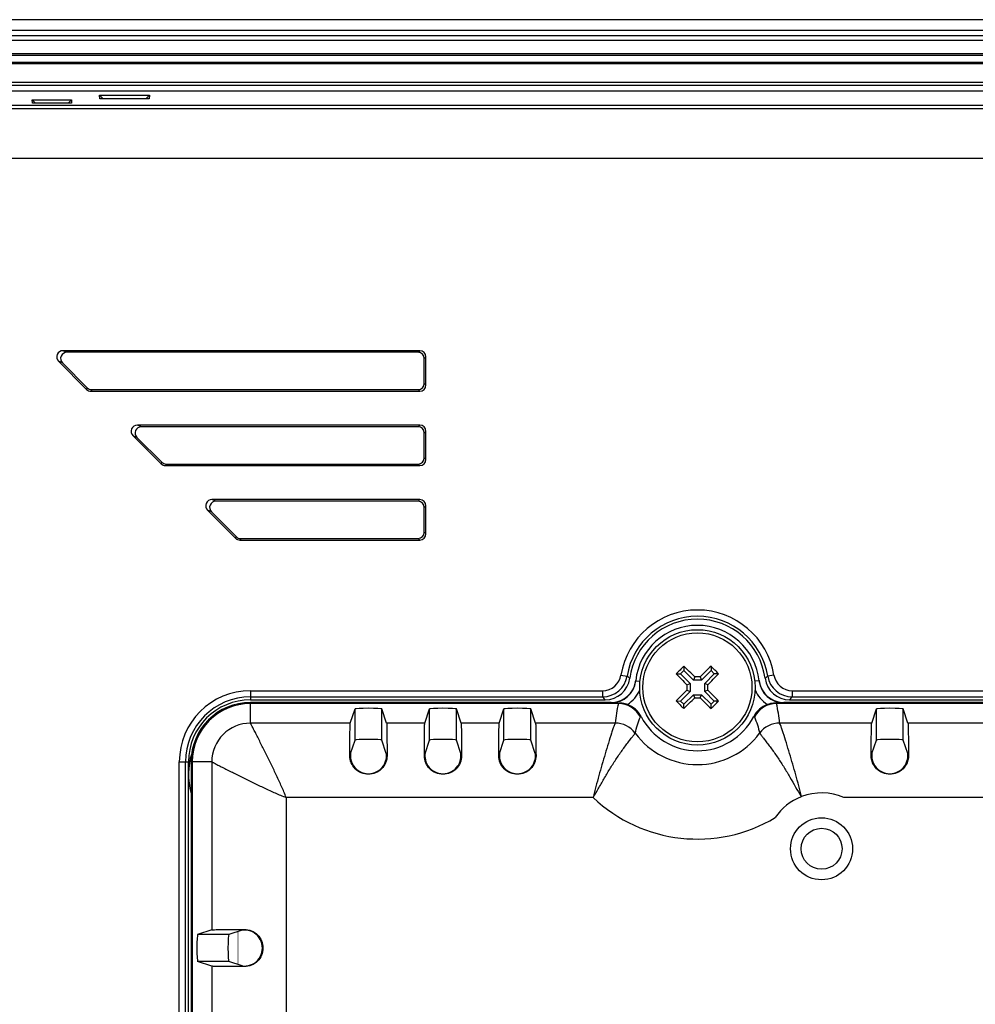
# Model space of a CAD drawing. Header units: millimetres. Extents: x 0 to 1189, y 0 to 841.
# Tile 20 of 29: x 844 to 921, y 580 to 659. Entities that reach past the tile are written whole.
import ezdxf

# ---------------------------------------------------------------- set-up
doc = ezdxf.new("R2010")
doc.units = ezdxf.units.MM
doc.layers.add('11_COMPONENTS', color=7, linetype='Continuous')

msp = doc.modelspace()

# ---------------------------------------------------------------- linework, layer by layer
at = {"layer": '11_COMPONENTS', "color": 7, "linetype": 'Continuous'}
for p, q in [((1110.626224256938, 659.4651788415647), (806.8262242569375, 659.4651788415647)), ((1110.626224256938, 658.593084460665), (806.8262242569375, 658.593084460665)), ((1110.626224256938, 658.1600717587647), (806.8262242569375, 658.1600717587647)), ((1110.626224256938, 657.784794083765), (806.8262242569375, 657.784794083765)), ((1110.626224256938, 656.701363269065), (806.8262242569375, 656.701363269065)), ((1001.892117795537, 656.5671073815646), (806.8262242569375, 656.5671073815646)), ((1001.876134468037, 656.0032918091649), (806.8262242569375, 656.0032918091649)), ((1001.876134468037, 655.9169329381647), (806.8262242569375, 655.9169329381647)), ((1001.834418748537, 654.4134247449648), (806.8262242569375, 654.4134247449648)), ((1001.827887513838, 654.1682485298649), (806.8262242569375, 654.1682485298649)), ((1001.815818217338, 653.7151788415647), (812.4762242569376, 653.7151788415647)), ((845.1521260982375, 652.7292453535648), (845.1395223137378, 653.000035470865)), ((845.4055452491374, 652.7292453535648), (845.1395223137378, 653.000035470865)), ((845.1395223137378, 653.000035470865), (848.3129262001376, 653.000035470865)), ((848.0469032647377, 652.7292453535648), (848.3129262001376, 653.000035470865)), ((848.3129262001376, 653.000035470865), (848.3003224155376, 652.7292453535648)), ((850.5852174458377, 653.0925248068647), (850.5721397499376, 653.3734968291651)), ((850.8481653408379, 653.0925248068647), (850.5721397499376, 653.3734968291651)), ((850.5721397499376, 653.3734968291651), (854.5803087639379, 653.3734968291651)), ((854.5672310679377, 653.0925248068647), (850.5852174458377, 653.0925248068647)), ((854.304283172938, 653.0925248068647), (854.5803087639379, 653.3734968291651)), ((854.5803087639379, 653.3734968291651), (854.5672310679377, 653.0925248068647)), ((1104.133883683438, 652.564615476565), (813.3185648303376, 652.564615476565)), ((1104.107679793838, 652.5384115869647), (813.3447687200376, 652.5384115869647)), ((1103.850391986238, 652.2811237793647), (813.6020565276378, 652.2811237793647)), ((848.3003224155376, 652.7292453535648), (845.1521260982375, 652.7292453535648)), ((1101.056802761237, 648.286605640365), (816.3956457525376, 648.286605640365)), ((847.9316767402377, 632.665178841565), (847.6153678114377, 632.7961982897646)), ((876.3579289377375, 632.7961982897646), (847.6153678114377, 632.7961982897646)), ((876.2269094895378, 632.665178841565), (847.9316767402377, 632.665178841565)), ((876.2269094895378, 632.665178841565), (876.3579289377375, 632.7961982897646)), ((876.7262242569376, 632.1658640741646), (876.8572437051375, 632.296883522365)), ((876.8572437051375, 630.0334741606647), (876.8572437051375, 632.296883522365)), ((847.262298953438, 631.943814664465), (849.5257083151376, 629.6804053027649)), ((847.5786078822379, 631.8127952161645), (847.262298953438, 631.943814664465)), ((847.5786078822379, 631.8127952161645), (849.5799783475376, 629.8114247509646)), ((876.7262242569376, 630.1644936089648), (876.7262242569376, 632.1658640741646)), ((876.7262242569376, 630.1644936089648), (876.8572437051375, 630.0334741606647)), ((849.5799783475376, 629.8114247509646), (849.5257083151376, 629.6804053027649)), ((849.9330472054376, 629.6651788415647), (849.8787771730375, 629.5341593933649)), ((849.8787771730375, 629.5341593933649), (876.3579289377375, 629.5341593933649)), ((849.9330472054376, 629.6651788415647), (876.2269094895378, 629.6651788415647)), ((876.2269094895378, 629.6651788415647), (876.3579289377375, 629.5341593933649)), ((853.9316767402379, 626.6651788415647), (853.6153678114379, 626.7961982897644)), ((876.3579289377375, 626.7961982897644), (853.6153678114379, 626.7961982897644)), ((876.2269094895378, 626.6651788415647), (876.3579289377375, 626.7961982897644)), ((853.2622989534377, 625.9438146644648), (855.5257083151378, 623.6804053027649)), ((853.5786078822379, 625.8127952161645), (853.2622989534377, 625.9438146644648)), ((876.2269094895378, 626.6651788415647), (853.9316767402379, 626.6651788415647)), ((876.7262242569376, 626.1658640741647), (876.8572437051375, 626.296883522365)), ((876.7262242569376, 624.1644936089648), (876.7262242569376, 626.1658640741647)), ((876.8572437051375, 624.0334741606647), (876.8572437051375, 626.296883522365)), ((853.5786078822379, 625.8127952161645), (855.5799783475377, 623.8114247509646)), ((855.5799783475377, 623.8114247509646), (855.5257083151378, 623.6804053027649)), ((855.9330472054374, 623.6651788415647), (855.8787771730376, 623.5341593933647)), ((855.9330472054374, 623.6651788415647), (876.2269094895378, 623.6651788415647)), ((876.2269094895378, 623.6651788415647), (876.3579289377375, 623.5341593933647)), ((876.7262242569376, 624.1644936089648), (876.8572437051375, 624.0334741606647)), ((855.8787771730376, 623.5341593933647), (876.3579289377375, 623.5341593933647)), ((859.9316767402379, 620.665178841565), (859.6153678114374, 620.796198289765)), ((876.3579289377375, 620.796198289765), (859.6153678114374, 620.796198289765)), ((876.2269094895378, 620.665178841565), (859.9316767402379, 620.665178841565)), ((876.2269094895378, 620.665178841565), (876.3579289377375, 620.796198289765)), ((859.262298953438, 619.9438146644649), (861.5257083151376, 617.6804053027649)), ((859.578607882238, 619.8127952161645), (859.262298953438, 619.9438146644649)), ((859.578607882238, 619.8127952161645), (861.5799783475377, 617.8114247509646)), ((876.7262242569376, 620.1658640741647), (876.8572437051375, 620.296883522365)), ((876.7262242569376, 618.1644936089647), (876.7262242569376, 620.1658640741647)), ((876.8572437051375, 618.0334741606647), (876.8572437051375, 620.296883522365)), ((876.7262242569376, 618.1644936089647), (876.8572437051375, 618.0334741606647)), ((861.5799783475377, 617.8114247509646), (861.5257083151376, 617.6804053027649)), ((861.9330472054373, 617.6651788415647), (861.8787771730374, 617.5341593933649)), ((861.8787771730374, 617.5341593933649), (876.3579289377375, 617.5341593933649)), ((861.9330472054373, 617.6651788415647), (876.2269094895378, 617.6651788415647)), ((876.2269094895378, 617.6651788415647), (876.3579289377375, 617.5341593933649)), ((897.6310926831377, 607.0271187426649), (897.365707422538, 606.7620778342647)), ((897.6313151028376, 607.3697242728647), (897.6310926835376, 607.0271187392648)), ((897.6310926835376, 607.0271187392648), (898.4057557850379, 606.2514491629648)), ((899.8231232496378, 607.0256956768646), (899.0474536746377, 606.251032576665)), ((899.823345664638, 607.368299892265), (899.8231232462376, 607.0256956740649)), ((900.0881641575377, 606.7603104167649), (899.8231232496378, 607.0256956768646)), ((892.5696501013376, 606.6605637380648), (893.0625640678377, 606.5808702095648)), ((893.7545416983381, 606.1965662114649), (894.1036448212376, 606.1592530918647)), ((897.0231032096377, 606.7623002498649), (897.3657074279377, 606.7620778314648)), ((897.365707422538, 606.7620778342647), (898.1403705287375, 605.9864082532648)), ((898.5131082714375, 606.5101458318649), (898.4057557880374, 606.2514491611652)), ((899.0474536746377, 606.251032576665), (898.4057557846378, 606.2514491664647)), ((898.9404371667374, 606.5098684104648), (899.047453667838, 606.2510325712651)), ((900.0881641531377, 606.7603104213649), (899.3124945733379, 605.9856473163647)), ((900.4307683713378, 606.7600880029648), (900.0881641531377, 606.7603104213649)), ((903.6979068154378, 606.1965662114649), (903.3491042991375, 606.1592852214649)), ((904.8827984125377, 606.6605637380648), (904.3898844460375, 606.5808702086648)), ((862.7262242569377, 605.4017000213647), (862.7262242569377, 604.6651788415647)), ((862.7262242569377, 605.4017000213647), (891.0909082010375, 605.4017000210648)), ((891.0909082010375, 605.4017000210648), (891.0909082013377, 604.9023852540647)), ((897.3642843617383, 604.5700472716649), (898.1399539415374, 605.3447103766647)), ((897.8812572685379, 605.4520628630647), (898.1399539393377, 605.3447103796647)), ((897.8815346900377, 605.8793917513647), (898.1403705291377, 605.986408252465)), ((898.1403705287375, 605.9864082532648), (898.1399539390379, 605.3447103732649)), ((899.3120779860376, 605.3439494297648), (899.3124945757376, 605.9856473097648)), ((899.5709138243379, 605.4509659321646), (899.3120779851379, 605.3439494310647)), ((900.0867410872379, 604.568279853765), (899.3120779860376, 605.3439494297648)), ((899.5711912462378, 605.878294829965), (899.3124945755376, 605.9856473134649)), ((906.361540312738, 605.401700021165), (906.361540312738, 604.9023852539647)), ((906.361540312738, 605.401700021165), (1002.804170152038, 605.401700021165)), ((862.7262242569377, 604.9023852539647), (891.0909082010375, 604.9023852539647)), ((862.7262242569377, 604.6651788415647), (891.2955871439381, 604.6651788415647)), ((897.0216788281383, 604.5702696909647), (897.3642843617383, 604.5700472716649)), ((897.3642843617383, 604.5700472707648), (897.6293252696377, 604.3046620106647)), ((897.6293252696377, 604.3046620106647), (898.4049948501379, 605.079325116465)), ((898.5120113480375, 604.820489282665), (898.4049948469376, 605.0793251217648)), ((898.4049948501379, 605.079325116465), (899.0466927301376, 605.0789085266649)), ((898.9393402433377, 604.8202118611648), (899.0466927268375, 605.0789085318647)), ((899.8213558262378, 604.3032389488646), (899.046692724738, 605.0789085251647)), ((899.8213558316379, 604.3032389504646), (900.0867410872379, 604.568279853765)), ((900.4293453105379, 604.5680574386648), (900.086741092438, 604.5682798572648)), ((906.1568613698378, 604.6651788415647), (1002.791314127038, 604.6651788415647)), ((906.361540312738, 604.9023852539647), (1002.795454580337, 604.9023852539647)), ((862.7262242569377, 602.7869701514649), (862.7262242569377, 604.4524541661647)), ((891.7706022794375, 604.4524541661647), (862.7262242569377, 604.4524541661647)), ((892.3569171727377, 604.3651786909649), (862.7262242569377, 604.3651788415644)), ((870.7643807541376, 602.7869701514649), (871.1440380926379, 603.9268684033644)), ((871.1440380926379, 601.4234375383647), (871.1440380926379, 603.9268684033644)), ((873.308410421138, 601.4234375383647), (873.308410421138, 603.9268684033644)), ((873.6880677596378, 602.7869701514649), (873.308410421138, 603.9268684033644)), ((876.7643807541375, 602.7869701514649), (877.1440380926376, 603.9268684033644)), ((877.1440380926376, 601.4234375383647), (877.1440380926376, 603.9268684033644)), ((879.3084104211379, 601.4234375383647), (879.3084104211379, 603.9268684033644)), ((879.6880677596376, 602.7869701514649), (879.3084104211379, 603.9268684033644)), ((882.7643807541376, 602.7869701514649), (883.1440380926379, 603.9268684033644)), ((883.1440380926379, 601.4234375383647), (883.1440380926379, 603.9268684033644)), ((885.3084104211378, 601.4234375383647), (885.3084104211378, 603.9268684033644)), ((885.6880677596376, 602.7869701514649), (885.3084104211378, 603.9268684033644)), ((892.4216775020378, 604.4033563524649), (892.3554351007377, 604.3651787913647)), ((897.629102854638, 603.9620577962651), (897.6293252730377, 604.3046620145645)), ((899.8211334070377, 603.9606334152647), (899.8213558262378, 604.3032389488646)), ((905.0307709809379, 604.4033563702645), (905.0970133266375, 604.3651788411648)), ((1002.786077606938, 604.3651788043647), (905.0955313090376, 604.3651788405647)), ((1002.787601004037, 604.4524541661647), (905.6818462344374, 604.4524541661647)), ((912.7643807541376, 602.7869701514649), (913.1440380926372, 603.9268684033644)), ((913.1440380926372, 601.4234375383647), (913.1440380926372, 603.9268684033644)), ((915.308410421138, 601.4234375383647), (915.308410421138, 603.9268684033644)), ((915.6880677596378, 602.7869701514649), (915.308410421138, 603.9268684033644)), ((894.131345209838, 603.2853453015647), (894.1923241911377, 603.3194703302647)), ((903.2601243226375, 603.3194703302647), (903.3211033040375, 603.2853453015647)), ((870.7643807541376, 602.7869701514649), (862.7262242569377, 602.7869701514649)), ((876.7643807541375, 602.7869701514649), (873.6880677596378, 602.7869701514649)), ((882.7643807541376, 602.7869701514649), (879.6880677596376, 602.7869701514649)), ((892.1035169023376, 602.7869701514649), (885.6880677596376, 602.7869701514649)), ((912.7643807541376, 602.7869701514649), (905.3489318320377, 602.7869701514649)), ((923.6517200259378, 602.7869701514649), (915.6880677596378, 602.7869701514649)), ((870.7864034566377, 600.3496611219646), (871.1440380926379, 601.4234375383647)), ((873.6660450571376, 600.3496611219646), (873.308410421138, 601.4234375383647)), ((876.7864034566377, 600.3496611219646), (877.1440380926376, 601.4234375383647)), ((879.6660450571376, 600.3496611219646), (879.3084104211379, 601.4234375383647)), ((882.7864034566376, 600.3496611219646), (883.1440380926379, 601.4234375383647)), ((885.6660450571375, 600.3496611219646), (885.3084104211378, 601.4234375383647)), ((912.7864034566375, 600.3496611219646), (913.1440380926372, 601.4234375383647)), ((915.6660450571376, 600.3496611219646), (915.308410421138, 601.4234375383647)), ((870.7771815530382, 600.1651788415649), (870.7287580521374, 600.1651788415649)), ((873.6752669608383, 600.1651788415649), (873.7236904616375, 600.1651788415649)), ((876.7771815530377, 600.1651788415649), (876.7287580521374, 600.1651788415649)), ((879.675266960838, 600.1651788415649), (879.7236904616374, 600.1651788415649)), ((882.7771815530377, 600.1651788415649), (882.7287580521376, 600.1651788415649)), ((885.6752669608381, 600.1651788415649), (885.7236904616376, 600.1651788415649)), ((912.7771815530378, 600.1651788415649), (912.7287580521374, 600.1651788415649)), ((915.6752669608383, 600.1651788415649), (915.7236904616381, 600.1651788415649)), ((856.9897030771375, 461.665178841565), (856.9897030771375, 599.665178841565)), ((856.9897030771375, 599.665178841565), (857.7262242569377, 599.665178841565)), ((857.4890178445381, 461.665178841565), (857.4890178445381, 599.665178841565)), ((857.7262242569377, 461.665178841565), (857.7262242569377, 599.665178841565)), ((857.9389489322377, 599.665178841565), (857.9389489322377, 461.665178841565)), ((859.6044329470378, 599.665178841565), (857.9389489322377, 599.665178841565)), ((858.0262242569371, 599.665178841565), (858.0262242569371, 461.665178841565)), ((859.6044329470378, 599.665178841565), (859.6044329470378, 586.1270223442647)), ((865.5962101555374, 596.795192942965), (865.5962101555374, 464.5351647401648)), ((890.3223640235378, 596.795192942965), (865.5962101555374, 596.795192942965)), ((907.1129160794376, 596.8660384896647), (907.0919300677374, 596.8578858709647)), ((923.6262909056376, 596.795192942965), (910.5131163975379, 596.795192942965)), ((859.6044329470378, 586.1270223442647), (858.4645346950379, 585.7473650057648)), ((860.967965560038, 585.7473650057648), (858.4645346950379, 585.7473650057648)), ((862.0417419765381, 586.1049996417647), (860.967965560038, 585.7473650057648)), ((862.2262242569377, 586.1626450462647), (862.2262242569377, 586.1142215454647)), ((859.6044329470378, 583.2033353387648), (858.4645346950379, 583.5829926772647)), ((860.967965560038, 583.5829926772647), (858.4645346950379, 583.5829926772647)), ((859.6044329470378, 583.2033353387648), (859.6044329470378, 578.1270223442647)), ((862.0417419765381, 583.2253580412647), (860.967965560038, 583.5829926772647)), ((862.2262242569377, 583.1677126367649), (862.2262242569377, 583.2161361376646))]:
    msp.add_line(p, q, dxfattribs=at)
at = {"layer": '11_COMPONENTS', "color": 7, "linetype": 'Continuous', "const_width": 0.0594500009}
msp.add_lwpolyline([(861.7262242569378, 585.9999125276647), (861.7262242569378, 583.3304451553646)], dxfattribs=at)
at = {"layer": '11_COMPONENTS', "color": 7, "linetype": 'Continuous'}
for centre, radius in [((898.7262242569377, 605.6651788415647), 4.65), ((898.7262242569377, 605.6651788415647), 4.3941176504), ((908.7262242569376, 592.6651788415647), 2.5), ((908.7262242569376, 592.6651788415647), 1.649999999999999)]:
    msp.add_circle(centre, radius, dxfattribs=at)
for centre, radius, start, end in [((898.7262242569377, 605.6651788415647), 6.2365211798, 9.184015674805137, 170.8159843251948), ((898.7262242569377, 605.6651788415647), 5.737206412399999, 9.18401567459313, 170.8159843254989), ((898.7262242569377, 605.6651788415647), 5.5, 7.643938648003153, 172.3560613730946), ((898.7262242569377, 605.6651788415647), 5, 6.100772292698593, 173.8992277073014), ((969.5537523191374, 534.7454534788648), 102.2111602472, 134.9627342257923, 135.2036602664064), ((969.5714414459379, 534.7280179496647), 102.2359970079, 134.7219762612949, 134.9628437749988), ((829.0090040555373, 536.0918754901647), 98.9421714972, 45.37432980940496, 46.0874386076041), ((969.1188685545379, 535.2136512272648), 100.0408057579, 133.8420407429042, 134.5473176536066), ((827.8066741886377, 534.8374758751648), 102.2111598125, 44.7219469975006, 45.20366026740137), ((891.0914423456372, 606.899016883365), 1.4973029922, 269.9795606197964, 350.836423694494), ((891.0901010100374, 606.900592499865), 1.998198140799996, 270.0231449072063, 350.7928394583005), ((891.2963435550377, 606.6615732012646), 1.996373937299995, 269.9782912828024, 352.3777702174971), ((891.7655426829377, 606.4089436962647), 2.0002924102, 270.0070072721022, 353.9052744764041), ((891.7704703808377, 606.4526039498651), 2.0001552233, 273.4785735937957, 350.072213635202), ((902.5677348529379, 617.3393391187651), 14.3559369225, 228.5392130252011, 229.6614561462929), ((891.7723602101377, 606.4526527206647), 1.9983098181, 350.0614942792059, 353.537465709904), ((969.1777514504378, 676.0578227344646), 100.0408051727, 223.8420407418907, 224.5473176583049), ((898.6597545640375, 503.2779680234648), 103.2322819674, 89.84421589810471, 90.0813913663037), ((829.129330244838, 675.4052889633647), 98.9750407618, 315.3744923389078, 316.0873637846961), ((905.6800883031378, 606.4526527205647), 1.9983098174, 186.4625342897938, 189.9385057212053), ((905.6869057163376, 606.4089436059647), 2.0002923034, 186.0947233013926, 269.992996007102), ((905.6819781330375, 606.452603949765), 2.0001552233, 189.9277863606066, 266.5214264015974), ((894.8847179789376, 617.3393341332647), 14.3559303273, 310.3385435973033, 311.4607872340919), ((906.1561049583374, 606.6615732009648), 1.996373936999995, 187.6222297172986, 270.0217087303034), ((906.3623474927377, 606.9005924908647), 1.9981981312, 189.2071603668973, 269.9768554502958), ((906.3610061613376, 606.8990168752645), 1.497302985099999, 189.1635760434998, 270.0204396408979), ((862.7262242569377, 599.665178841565), 5.7365211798, 90, 180), ((891.7654169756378, 606.4090763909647), 2.5004305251, 301.846228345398, 337.9097197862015), ((968.2995218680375, 535.9479642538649), 98.94216346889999, 135.3743297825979, 136.0874386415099), ((1001.113434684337, 605.5987091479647), 103.2322815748, 179.8442158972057, 180.0813913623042), ((796.3390138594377, 605.7316485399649), 103.2322815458, 359.8442158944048, 0.0813913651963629), ((828.2842801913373, 535.281852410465), 100.0274393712, 43.8419936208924, 44.54736477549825), ((905.6870312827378, 606.4090775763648), 2.5004323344, 202.1357598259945, 238.1537737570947), ((862.7262242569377, 599.665178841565), 5.237206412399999, 90, 180), ((862.7262242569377, 599.665178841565), 5, 90, 180), ((908.8427371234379, 620.0130450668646), 23.3122171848, 220.4049958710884, 221.1750307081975), ((969.6633849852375, 676.5103958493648), 102.2359967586, 224.721976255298, 224.9628437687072), ((828.333583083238, 676.1167032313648), 100.040801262, 313.8420407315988, 314.5473176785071), ((898.7926939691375, 708.052389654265), 103.2322819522, 269.844215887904, 270.0813913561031), ((968.443439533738, 675.2384771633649), 98.9421644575, 225.3743297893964, 226.0874386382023), ((827.9193940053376, 676.5642664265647), 102.1819316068, 314.9626997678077, 315.2036947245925), ((888.6097846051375, 620.0129818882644), 23.3121204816, 318.824967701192, 319.5950057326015), ((862.7262242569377, 599.665178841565), 4.787275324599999, 90, 180), ((862.7262242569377, 599.665178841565), 4.7, 90, 180), ((898.7262408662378, 603.6654816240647), 7.0000167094, 173.5449105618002, 173.9054963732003), ((894.624345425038, 917.1143459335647), 312.7187470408, 269.4762527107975, 269.5964277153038), ((891.770517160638, 606.449847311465), 1.9973931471, 270.0024416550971, 273.4820320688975), ((903.7397967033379, 601.7280736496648), 11.6843600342, 166.9562328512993, 174.8004293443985), ((892.3543818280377, 602.3631859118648), 2.001993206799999, 27.42716343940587, 89.96985351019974), ((892.4166994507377, 602.4007274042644), 1.9992327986, 27.35792821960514, 70.47900743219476), ((969.645949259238, 676.4927065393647), 102.2111597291, 224.9627342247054, 225.2036602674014), ((827.8810070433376, 676.6023397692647), 102.2359970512, 314.7219762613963, 314.9628437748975), ((905.0357490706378, 602.4007273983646), 1.999232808, 109.521027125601, 152.6420717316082), ((905.0980687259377, 602.3631850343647), 2.001995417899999, 90.072619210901, 152.572841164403), ((893.8091828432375, 601.7435712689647), 11.586823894, 5.166510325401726, 13.07684365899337), ((905.6819313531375, 606.449847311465), 1.9973931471, 266.5179679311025, 269.9975583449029), ((898.7262074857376, 603.6654816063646), 7.0000168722, 6.094503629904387, 6.455089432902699), ((898.7262242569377, 605.6651788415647), 5.1047623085, 207.3557356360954, 332.6442643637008), ((862.7292633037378, 599.6621397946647), 3.1248197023, 90.05572288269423, 179.9442771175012), ((892.1077127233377, 600.7882772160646), 1.998697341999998, 36.52352999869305, 90.1202798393), ((905.3447353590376, 600.7882779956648), 1.9986965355, 89.87970134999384, 143.476477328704), ((898.7262242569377, 605.6651788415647), 6.222555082, 216.340415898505, 323.6595851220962), ((863.2262242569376, 598.6651788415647), 5.5, 162.2968631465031, 195.9273617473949), ((872.2262242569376, 600.1651788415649), 1.4563623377, 213.9886007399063, 326.0113992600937), ((878.2262242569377, 600.1651788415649), 1.4563623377, 213.9886007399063, 326.0113992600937), ((884.2262242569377, 600.1651788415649), 1.4563623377, 213.9886007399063, 326.0113992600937), ((914.2262242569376, 600.1651788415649), 1.4563623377, 213.9886007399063, 326.0113992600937), ((898.7262242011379, 605.6651786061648), 12.2188997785, 226.5457208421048, 300.8429929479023), ((908.7266879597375, 592.6645937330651), 4.500711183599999, 111.2983613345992, 146.1078518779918), ((908.7262101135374, 592.6643945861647), 4.500725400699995, 66.60759169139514, 111.0051586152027), ((862.2262242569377, 584.6651788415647), 1.4563623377, 303.9886007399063, 56.0113992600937)]:
    msp.add_arc(centre, radius, start, end, dxfattribs=at)
for centre, major_axis, ratio, start_param, end_param in [((847.6186786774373, 632.2955121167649), (0.4662514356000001, -0.1931276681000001), 0.9907524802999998, 1.966790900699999, 4.316394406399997), ((847.934987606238, 632.1644926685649), (0.4662514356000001, -0.1931276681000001), 0.9907524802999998, 1.966790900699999, 4.316394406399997), ((876.2255380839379, 632.1644926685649), (-0.3545231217, -0.3545231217), 0.9972646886, 2.3575640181, 3.9256212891), ((876.3565575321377, 632.2955121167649), (0.3545231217, 0.3545231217), 0.9972646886, -0.7840286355, 0.7840286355), ((876.2255380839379, 630.1658650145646), (-0.3545231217, 0.3545231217), 0.9972646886, 2.3575640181, 3.9256212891), ((876.3565575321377, 630.0348455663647), (0.3545231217, -0.3545231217), 0.9972646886, -0.7840286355, 0.7840286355), ((849.8793452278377, 630.0348455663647), (0.1916493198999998, 0.4626823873), 0.9983949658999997, -3.5337241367, -2.7494611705), ((849.9336152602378, 630.1658650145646), (0.1916493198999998, 0.4626823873), 0.9983949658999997, 2.7494611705, 3.5337241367), ((853.6186786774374, 626.2955121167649), (0.4662514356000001, -0.1931276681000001), 0.9907524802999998, 1.966790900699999, 4.316394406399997), ((876.3565575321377, 626.2955121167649), (0.3545231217, 0.3545231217), 0.9972646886, -0.7840286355, 0.7840286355), ((853.9349876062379, 626.1644926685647), (0.4662514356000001, -0.1931276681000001), 0.9907524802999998, 1.966790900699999, 4.316394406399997), ((876.2255380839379, 626.1644926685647), (-0.3545231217, -0.3545231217), 0.9972646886, 2.3575640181, 3.9256212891), ((855.8793452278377, 624.0348455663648), (0.1916493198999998, 0.4626823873), 0.9983949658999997, -3.5337241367, -2.7494611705), ((855.9336152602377, 624.1658650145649), (0.1916493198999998, 0.4626823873), 0.9983949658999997, 2.7494611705, 3.5337241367), ((876.2255380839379, 624.1658650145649), (-0.3545231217, 0.3545231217), 0.9972646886, 2.3575640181, 3.9256212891), ((876.3565575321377, 624.0348455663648), (0.3545231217, -0.3545231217), 0.9972646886, -0.7840286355, 0.7840286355), ((859.6186786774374, 620.2955121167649), (0.4662514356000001, -0.1931276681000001), 0.9907524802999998, 1.966790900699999, 4.316394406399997), ((859.9349876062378, 620.1644926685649), (0.4662514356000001, -0.1931276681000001), 0.9907524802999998, 1.966790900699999, 4.316394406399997), ((876.2255380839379, 620.1644926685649), (-0.3545231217, -0.3545231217), 0.9972646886, 2.3575640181, 3.9256212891), ((876.3565575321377, 620.2955121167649), (0.3545231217, 0.3545231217), 0.9972646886, -0.7840286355, 0.7840286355), ((876.2255380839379, 618.1658650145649), (-0.3545231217, 0.3545231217), 0.9972646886, 2.3575640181, 3.9256212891), ((876.3565575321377, 618.0348455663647), (0.3545231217, -0.3545231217), 0.9972646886, -0.7840286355, 0.7840286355), ((861.8793452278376, 618.0348455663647), (0.1916493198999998, 0.4626823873), 0.9983949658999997, -3.5337241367, -2.7494611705), ((861.9336152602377, 618.1658650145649), (0.1916493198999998, 0.4626823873), 0.9983949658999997, 2.7494611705, 3.5337241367), ((872.2262242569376, 603.9258784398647), (1.082351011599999, 0), 0.0524077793, 0.0174532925, 3.1241393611), ((878.2262242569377, 603.9258784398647), (1.082351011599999, 0), 0.0524077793, 0.0174532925, 3.1241393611), ((884.2262242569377, 603.9258784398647), (1.082351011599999, 0), 0.0524077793, 0.0174532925, 3.1241393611), ((914.2262242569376, 603.9258784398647), (1.082351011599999, 0), 0.0524077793, 0.0174532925, 3.1241393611), ((872.2262242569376, 601.4224475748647), (1.082351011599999, 0), 0.0524077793, 0.0174532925, 3.1241393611), ((878.2262242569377, 601.4224475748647), (1.082351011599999, 0), 0.0524077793, 0.0174532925, 3.1241393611), ((884.2262242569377, 601.4224475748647), (1.082351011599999, 0), 0.0524077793, 0.0174532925, 3.1241393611), ((914.2262242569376, 601.4224475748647), (1.082351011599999, 0), 0.0524077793, 0.0174532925, 3.1241393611), ((870.7873169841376, 599.3510315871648), (0, 1), 0.0174550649, 0.0523598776, 0.6195372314), ((873.6651315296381, 599.3510315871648), (0, 1), 0.0174550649, -0.6195372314, -0.0523598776), ((876.7873169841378, 599.3510315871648), (0, 1), 0.0174550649, 0.0523598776, 0.6195372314), ((879.6651315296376, 599.3510315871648), (0, 1), 0.0174550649, -0.6195372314, -0.0523598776), ((882.7873169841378, 599.3510315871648), (0, 1), 0.0174550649, 0.0523598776, 0.6195372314), ((885.665131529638, 599.3510315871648), (0, 1), 0.0174550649, -0.6195372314, -0.0523598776), ((912.7873169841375, 599.3510315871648), (0, 1), 0.0174550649, 0.0523598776, 0.6195372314), ((915.6651315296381, 599.3510315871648), (0, 1), 0.0174550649, -0.6195372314, -0.0523598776), ((858.4655246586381, 584.6651788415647), (0, 1.082351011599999), 0.0524077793, 0.0174532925, 3.1241393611), ((860.9689555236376, 584.6651788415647), (0, 1.082351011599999), 0.0524077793, 0.0174532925, 3.1241393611), ((863.0403715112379, 586.1040861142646), (1, 0), 0.0174550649, 2.522055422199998, 3.089232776), ((863.0403715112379, 583.2262715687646), (1, 0), 0.0174550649, -3.089232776, -2.522055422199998)]:
    msp.add_ellipse(centre, major_axis=major_axis, ratio=ratio, start_param=start_param, end_param=end_param, dxfattribs=at)
for points, knots in [([(893.0847456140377, 604.285042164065), (893.029537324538, 604.3046195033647), (892.8143993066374, 604.3711537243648), (892.5882048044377, 604.4022055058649), (892.4216775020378, 604.4033563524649)], [0, 0, 0, 0, 0.260215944, 1, 1, 1, 1]), ([(905.0307709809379, 604.4033563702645), (904.9762019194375, 604.4029792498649), (904.751245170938, 604.3919503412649), (904.5284246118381, 604.342035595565), (904.3677015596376, 604.2850418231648)], [0, 0, 0, 0, 0.2424277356, 1, 1, 1, 1]), ([(905.6866611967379, 604.4086641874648), (905.6326946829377, 604.4081935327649), (905.414065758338, 604.4062883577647), (905.1954357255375, 604.4044943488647), (905.0307709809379, 604.4033563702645)], [0, 0, 0, 0, 0.2468406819, 1, 1, 1, 1]), ([(865.5962101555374, 596.795192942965), (865.4838931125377, 597.0950998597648), (865.2369541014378, 597.6866850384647), (864.8290150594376, 598.5563628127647), (864.4109731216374, 599.4198664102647), (864.0579788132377, 600.1350985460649), (863.7766227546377, 600.7043094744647), (863.5678423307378, 601.1260708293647), (863.3636609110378, 601.537831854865), (863.1686356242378, 601.9268689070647), (863.0153273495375, 602.2266118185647), (862.9052012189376, 602.4346670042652), (862.8395728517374, 602.5560948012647), (862.7887197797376, 602.6490306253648), (862.7520355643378, 602.7158914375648), (862.7327401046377, 602.7568432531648), (862.723821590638, 602.7801531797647), (862.7262242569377, 602.7869701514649)], [0, 0, 0, 0, 0.1445355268, 0.2891127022, 0.4335204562, 0.5775168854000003, 0.6490854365, 0.7200879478, 0.7899137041, 0.8565128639, 0.9165045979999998, 0.9418333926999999, 0.9627929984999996, 0.9787146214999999, 0.9898597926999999, 0.9967378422, 1, 1, 1, 1]), ([(870.7287580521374, 600.1651788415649), (870.7294073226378, 600.4693435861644), (870.7306121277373, 600.9214586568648), (870.7336864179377, 601.5137095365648), (870.736568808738, 601.9243788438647), (870.7416520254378, 602.276212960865), (870.7455454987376, 602.5390638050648), (870.7551411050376, 602.6972529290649), (870.7581538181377, 602.7682741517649), (870.7643807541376, 602.7869701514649)], [0, 0, 0, 0, 0.3479267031, 0.5171476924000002, 0.677509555, 0.8175816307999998, 0.9199616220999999, 0.9774591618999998, 1, 1, 1, 1]), ([(873.6880677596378, 602.7869701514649), (873.6942946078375, 602.7682744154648), (873.6973082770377, 602.6972353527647), (873.7069022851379, 602.5390201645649), (873.710800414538, 602.2761242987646), (873.7158805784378, 601.9242541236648), (873.7187629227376, 601.513572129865), (873.7218367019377, 600.9213660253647), (873.7230412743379, 600.469304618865), (873.7236904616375, 600.1651788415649)], [0, 0, 0, 0, 0.0225405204, 0.0800585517, 0.1824484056, 0.3225416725, 0.4829136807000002, 0.6521178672, 1, 1, 1, 1]), ([(876.7287580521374, 600.1651788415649), (876.729407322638, 600.4693435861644), (876.7306121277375, 600.9214586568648), (876.7336864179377, 601.5137095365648), (876.7365688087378, 601.9243788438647), (876.7416520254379, 602.276212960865), (876.7455454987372, 602.5390638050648), (876.755141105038, 602.6972529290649), (876.758153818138, 602.7682741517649), (876.7643807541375, 602.7869701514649)], [0, 0, 0, 0, 0.3479267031, 0.5171476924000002, 0.677509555, 0.8175816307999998, 0.9199616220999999, 0.9774591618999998, 1, 1, 1, 1]), ([(879.6880677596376, 602.7869701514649), (879.6942946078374, 602.7682744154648), (879.6973082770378, 602.6972353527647), (879.7069022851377, 602.5390201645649), (879.710800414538, 602.2761242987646), (879.7158805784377, 601.9242541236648), (879.7187629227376, 601.513572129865), (879.7218367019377, 600.9213660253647), (879.7230412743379, 600.469304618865), (879.7236904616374, 600.1651788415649)], [0, 0, 0, 0, 0.0225405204, 0.0800585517, 0.1824484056, 0.3225416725, 0.4829136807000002, 0.6521178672, 1, 1, 1, 1]), ([(882.7287580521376, 600.1651788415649), (882.7294073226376, 600.4693435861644), (882.7306121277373, 600.9214586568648), (882.7336864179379, 601.5137095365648), (882.736568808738, 601.9243788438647), (882.7416520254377, 602.276212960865), (882.7455454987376, 602.5390638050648), (882.7551411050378, 602.6972529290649), (882.758153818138, 602.7682741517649), (882.7643807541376, 602.7869701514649)], [0, 0, 0, 0, 0.3479267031, 0.5171476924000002, 0.677509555, 0.8175816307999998, 0.9199616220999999, 0.9774591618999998, 1, 1, 1, 1]), ([(885.6880677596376, 602.7869701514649), (885.694294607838, 602.7682744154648), (885.6973082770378, 602.6972353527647), (885.7069022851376, 602.5390201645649), (885.7108004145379, 602.2761242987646), (885.7158805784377, 601.9242541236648), (885.7187629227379, 601.513572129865), (885.7218367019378, 600.9213660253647), (885.7230412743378, 600.469304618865), (885.7236904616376, 600.1651788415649)], [0, 0, 0, 0, 0.0225405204, 0.0800585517, 0.1824484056, 0.3225416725, 0.4829136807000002, 0.6521178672, 1, 1, 1, 1]), ([(892.1035169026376, 602.7869701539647), (892.0949035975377, 602.7675801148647), (892.0608363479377, 602.702240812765), (891.9987087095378, 602.5505705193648), (891.9070385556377, 602.3035667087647), (891.751240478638, 601.8340123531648), (891.5449582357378, 601.1607516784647), (891.2057240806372, 600.0192475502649), (890.7827079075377, 598.5629299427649), (890.4603224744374, 597.388757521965), (890.3223639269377, 596.795192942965)], [0, 0, 0, 0, 0.0101764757, 0.035311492, 0.0785258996, 0.1365566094, 0.2725500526, 0.4162606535, 0.7077158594, 1, 1, 1, 1]), ([(907.1131691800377, 596.8661663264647), (906.9725868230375, 597.452879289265), (906.6556845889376, 598.615701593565), (906.2355604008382, 600.0568797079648), (905.8999207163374, 601.1859265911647), (905.6960191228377, 601.8505770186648), (905.5420500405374, 602.3128623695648), (905.4518798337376, 602.5552444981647), (905.3907863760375, 602.7039097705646), (905.3573656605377, 602.7679836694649), (905.3489318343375, 602.786970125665)], [0, 0, 0, 0, 0.2927896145, 0.5847007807, 0.7285483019, 0.864403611, 0.9220836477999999, 0.9649606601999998, 0.9899177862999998, 1, 1, 1, 1]), ([(912.7287580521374, 600.1651788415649), (912.7294073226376, 600.4693435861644), (912.7306121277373, 600.9214586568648), (912.7336864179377, 601.5137095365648), (912.736568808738, 601.9243788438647), (912.7416520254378, 602.276212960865), (912.7455454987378, 602.5390638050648), (912.7551411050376, 602.6972529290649), (912.7581538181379, 602.7682741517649), (912.7643807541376, 602.7869701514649)], [0, 0, 0, 0, 0.3479267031, 0.5171476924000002, 0.677509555, 0.8175816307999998, 0.9199616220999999, 0.9774591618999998, 1, 1, 1, 1]), ([(915.6880677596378, 602.7869701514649), (915.6942946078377, 602.7682744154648), (915.6973082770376, 602.6972353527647), (915.7069022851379, 602.5390201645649), (915.710800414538, 602.2761242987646), (915.7158805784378, 601.9242541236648), (915.7187629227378, 601.513572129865), (915.7218367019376, 600.9213660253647), (915.7230412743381, 600.469304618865), (915.7236904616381, 600.1651788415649)], [0, 0, 0, 0, 0.0225405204, 0.0800585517, 0.1824484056, 0.3225416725, 0.4829136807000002, 0.6521178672, 1, 1, 1, 1]), ([(890.3223639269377, 596.795192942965), (890.4882022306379, 597.0531356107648), (890.7957145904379, 597.5840867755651), (891.2485510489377, 598.3841006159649), (891.7155177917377, 599.1743854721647), (892.1256891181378, 599.8175944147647), (892.4671023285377, 600.3180984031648), (892.7258719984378, 600.6816287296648), (892.9827784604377, 601.0277737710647), (893.2250832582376, 601.3435333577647), (893.4314197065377, 601.6075404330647), (893.5696795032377, 601.7861153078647), (893.646310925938, 601.8882647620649), (893.679380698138, 601.9340482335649), (893.7001329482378, 601.9613418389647), (893.7097799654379, 601.9747438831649), (893.7138909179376, 601.9778076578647)], [0, 0, 0, 0, 0.1483416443, 0.2966359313, 0.4447625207, 0.5923186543, 0.665566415, 0.7378248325, 0.8081607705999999, 0.8740808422, 0.9303500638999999, 0.9702679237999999, 0.9832925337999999, 0.9921652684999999, 0.9975198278, 1, 1, 1, 1]), ([(903.7385576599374, 601.9778077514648), (903.7425828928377, 601.9748078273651), (903.7520514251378, 601.9617380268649), (903.7723420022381, 601.9350233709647), (903.8046972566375, 601.8902040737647), (903.8797330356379, 601.7901425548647), (904.0152048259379, 601.6150425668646), (904.2178979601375, 601.3556440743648), (904.4567844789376, 601.044772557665), (904.7108144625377, 600.7031492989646), (904.967200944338, 600.3441123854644), (905.3057055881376, 599.849367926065), (905.7127114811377, 599.2134750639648), (906.3314858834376, 598.1711333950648), (906.7712664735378, 597.3736580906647), (907.0911487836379, 596.8576973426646)], [0, 0, 0, 0, 0.0024576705, 0.0077519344, 0.0165414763, 0.0294522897, 0.0690225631, 0.1248871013, 0.1906323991, 0.260946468, 0.3332930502, 0.4066019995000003, 0.5544030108, 0.7028004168, 1, 1, 1, 1]), ([(873.7236904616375, 600.1651788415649), (873.7241052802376, 599.9708481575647), (873.6470278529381, 599.577167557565), (873.3147738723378, 599.0785894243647), (872.8156963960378, 598.7440418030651), (872.226223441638, 598.6265967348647), (871.6367541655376, 598.7440413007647), (871.1376747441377, 599.0785886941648), (870.8054208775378, 599.5771648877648), (870.7283432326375, 599.9708476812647), (870.7287580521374, 600.1651788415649)], [0, 0, 0, 0, 0.1246110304, 0.2496118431, 0.3747847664, 0.4999990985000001, 0.6252166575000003, 0.7503867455, 0.8753886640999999, 1, 1, 1, 1]), ([(870.7771815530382, 600.1651788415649), (870.7758066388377, 600.1090001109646), (870.7869544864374, 599.823839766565), (870.8906493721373, 599.5409309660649), (871.0186831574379, 599.3510315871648)], [0, 0, 0, 0, 0.1970219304, 1, 1, 1, 1]), ([(873.4337653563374, 599.3510315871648), (873.4799256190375, 599.4194963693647), (873.6192909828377, 599.6699029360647), (873.6802395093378, 599.9620014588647), (873.6752669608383, 600.1651788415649)], [0, 0, 0, 0, 0.2889059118, 1, 1, 1, 1]), ([(879.7236904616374, 600.1651788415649), (879.724105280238, 599.9708481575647), (879.6470278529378, 599.577167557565), (879.3147738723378, 599.0785894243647), (878.8156963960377, 598.7440418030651), (878.226223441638, 598.6265967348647), (877.6367541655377, 598.7440413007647), (877.1376747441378, 599.0785886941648), (876.805420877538, 599.5771648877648), (876.7283432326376, 599.9708476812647), (876.7287580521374, 600.1651788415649)], [0, 0, 0, 0, 0.1246110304, 0.2496118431, 0.3747847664, 0.4999990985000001, 0.6252166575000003, 0.7503867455, 0.8753886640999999, 1, 1, 1, 1]), ([(876.7771815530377, 600.1651788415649), (876.7758066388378, 600.1090001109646), (876.7869544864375, 599.823839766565), (876.8906493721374, 599.5409309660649), (877.0186831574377, 599.3510315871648)], [0, 0, 0, 0, 0.1970219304, 1, 1, 1, 1]), ([(879.4337653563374, 599.3510315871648), (879.4799256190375, 599.4194963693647), (879.6192909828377, 599.6699029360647), (879.6802395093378, 599.9620014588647), (879.675266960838, 600.1651788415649)], [0, 0, 0, 0, 0.2889059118, 1, 1, 1, 1]), ([(885.7236904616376, 600.1651788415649), (885.7241052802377, 599.9708481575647), (885.6470278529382, 599.577167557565), (885.3147738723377, 599.0785894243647), (884.8156963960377, 598.7440418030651), (884.2262234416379, 598.6265967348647), (883.6367541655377, 598.7440413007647), (883.1376747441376, 599.0785886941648), (882.8054208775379, 599.5771648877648), (882.7283432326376, 599.9708476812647), (882.7287580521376, 600.1651788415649)], [0, 0, 0, 0, 0.1246110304, 0.2496118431, 0.3747847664, 0.4999990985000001, 0.6252166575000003, 0.7503867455, 0.8753886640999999, 1, 1, 1, 1]), ([(882.7771815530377, 600.1651788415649), (882.7758066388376, 600.1090001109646), (882.7869544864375, 599.823839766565), (882.8906493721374, 599.5409309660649), (883.0186831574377, 599.3510315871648)], [0, 0, 0, 0, 0.1970219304, 1, 1, 1, 1]), ([(885.4337653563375, 599.3510315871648), (885.4799256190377, 599.4194963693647), (885.6192909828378, 599.6699029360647), (885.6802395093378, 599.9620014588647), (885.6752669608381, 600.1651788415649)], [0, 0, 0, 0, 0.2889059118, 1, 1, 1, 1]), ([(915.7236904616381, 600.1651788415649), (915.7241052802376, 599.9708481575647), (915.6470278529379, 599.577167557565), (915.3147738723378, 599.0785894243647), (914.8156963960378, 598.7440418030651), (914.226223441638, 598.6265967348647), (913.6367541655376, 598.7440413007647), (913.1376747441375, 599.0785886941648), (912.8054208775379, 599.5771648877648), (912.7283432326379, 599.9708476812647), (912.7287580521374, 600.1651788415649)], [0, 0, 0, 0, 0.1246110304, 0.2496118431, 0.3747847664, 0.4999990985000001, 0.6252166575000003, 0.7503867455, 0.8753886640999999, 1, 1, 1, 1]), ([(912.7771815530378, 600.1651788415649), (912.775806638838, 600.1090001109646), (912.7869544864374, 599.823839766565), (912.8906493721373, 599.5409309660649), (913.0186831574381, 599.3510315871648)], [0, 0, 0, 0, 0.1970219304, 1, 1, 1, 1]), ([(915.4337653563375, 599.3510315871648), (915.4799256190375, 599.4194963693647), (915.6192909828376, 599.6699029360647), (915.6802395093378, 599.9620014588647), (915.6752669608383, 600.1651788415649)], [0, 0, 0, 0, 0.2889059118, 1, 1, 1, 1]), ([(859.6044329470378, 599.665178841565), (859.6112518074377, 599.6675821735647), (859.6345675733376, 599.6586582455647), (859.6755274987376, 599.6393603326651), (859.7423948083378, 599.602671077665), (859.8353284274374, 599.5518178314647), (859.9567405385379, 599.4861949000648), (860.1647506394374, 599.3760900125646), (860.4644368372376, 599.2228152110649), (860.8534193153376, 599.0278205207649), (861.2651535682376, 598.823653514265), (861.686909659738, 598.6148750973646), (862.2561361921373, 598.3335091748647), (862.9714011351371, 597.9804952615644), (863.8349463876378, 597.562424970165), (864.7046709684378, 597.1544651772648), (865.2962871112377, 596.9075160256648), (865.5962101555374, 596.795192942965)], [0, 0, 0, 0, 0.0032630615, 0.0101429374, 0.0212896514, 0.0372113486, 0.0581685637, 0.0834922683, 0.1434690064, 0.210058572, 0.2798807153, 0.3508827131, 0.4224528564, 0.5664564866, 0.7108726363, 0.8554567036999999, 1, 1, 1, 1]), ([(859.6044329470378, 586.1270223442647), (859.6231286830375, 586.1332491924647), (859.6941677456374, 586.1362628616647), (859.8523829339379, 586.1458568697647), (860.115278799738, 586.149754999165), (860.467148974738, 586.1548351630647), (860.8778309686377, 586.1577175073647), (861.4700370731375, 586.1607912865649), (861.922098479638, 586.1619958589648), (862.2262242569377, 586.1626450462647)], [0, 0, 0, 0, 0.0225405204, 0.0800585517, 0.1824484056, 0.3225416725, 0.4829136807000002, 0.6521178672, 1, 1, 1, 1]), ([(862.2262242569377, 586.1626450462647), (862.4205549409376, 586.1630598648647), (862.8142355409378, 586.0859824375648), (863.3128136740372, 585.7537284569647), (863.6473612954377, 585.2546509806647), (863.7648063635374, 584.665178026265), (863.6473617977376, 584.0757087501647), (863.312814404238, 583.5766293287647), (862.8142382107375, 583.2443754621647), (862.420555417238, 583.1672978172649), (862.2262242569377, 583.1677126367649)], [0, 0, 0, 0, 0.1246110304, 0.2496118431, 0.3747847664, 0.4999990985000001, 0.6252166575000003, 0.7503867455, 0.8753886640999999, 1, 1, 1, 1]), ([(863.0403715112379, 585.8727199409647), (862.9719067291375, 585.9188802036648), (862.7215001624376, 586.0582455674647), (862.429401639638, 586.1191940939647), (862.2262242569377, 586.1142215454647)], [0, 0, 0, 0, 0.2889059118, 1, 1, 1, 1]), ([(862.2262242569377, 583.1677126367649), (861.9220595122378, 583.1683619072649), (861.469944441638, 583.1695667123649), (860.8776935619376, 583.1726410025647), (860.4670242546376, 583.1755233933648), (860.1151901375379, 583.1806066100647), (859.852339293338, 583.1845000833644), (859.6941501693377, 583.1940956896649), (859.6231289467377, 583.1971084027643), (859.6044329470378, 583.2033353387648)], [0, 0, 0, 0, 0.3479267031, 0.5171476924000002, 0.677509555, 0.8175816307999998, 0.9199616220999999, 0.9774591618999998, 1, 1, 1, 1]), ([(862.2262242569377, 583.2161361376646), (862.2824029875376, 583.2147612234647), (862.5675633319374, 583.2259090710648), (862.8504721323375, 583.3296039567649), (863.0403715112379, 583.4576377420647)], [0, 0, 0, 0, 0.1970219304, 1, 1, 1, 1])]:
    msp.add_open_spline(points, degree=3, knots=knots, dxfattribs=at)
for points in [[(893.7138909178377, 601.9778076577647), (893.8182400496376, 602.4232692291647), (893.9569806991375, 602.8623538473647), (894.131345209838, 603.2853453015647)], [(903.3211033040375, 603.2853453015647), (903.4954676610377, 602.8623538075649), (903.6342100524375, 602.4232696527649), (903.7385576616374, 601.9778077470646)]]:
    msp.add_open_spline(points, degree=3, dxfattribs=at)

doc.saveas('drawing.dxf')
